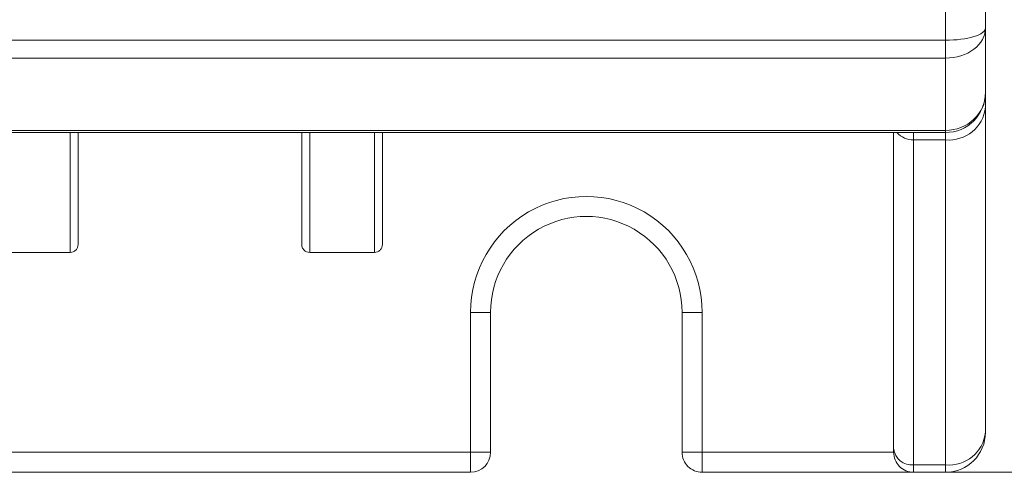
# Model space of a CAD drawing. Header units: millimetres. Extents: x -420 to 420, y -297 to 297.
# Tile 10 of 146: x -229 to -204, y -165 to -154. Entities that reach past the tile are written whole.
import ezdxf

# ---------------------------------------------------------------- set-up
doc = ezdxf.new("R2010")
doc.units = ezdxf.units.MM
doc.header["$MEASUREMENT"] = 0
doc.layers.add('layer 1', color=7, linetype='Continuous')

msp = doc.modelspace()

# ---------------------------------------------------------------- linework, layer by layer
at = {"layer": 'layer 1', "lineweight": 9}
for points in [[(-205.8955, -154.1935), (-205.8955, -154.1935), (-205.8955, -150.7649), (-205.8955, -150.7649)], [(-204.8955, -150.7649), (-204.8955, -150.7649), (-204.8955, -153.8845), (-204.8955, -153.8845)], [(-204.8955, -153.8845), (-204.8955, -153.8845), (-204.8955, -153.8845), (-204.8955, -153.8845)], [(-204.8955, -153.8845), (-204.8955, -153.8845), (-204.8955, -153.8845), (-204.8955, -153.8845)], [(-204.8955, -153.8845), (-204.8955, -153.8845), (-204.8955, -155.5025), (-204.8955, -155.5025)], [(-205.1884, -154.103), (-205.1884, -154.103), (-205.1884, -154.103), (-205.1884, -154.103)], [(-268.8955, -154.1935), (-268.8955, -154.1935), (-205.8955, -154.1935), (-205.8955, -154.1935)], [(-205.8955, -154.1935), (-205.8955, -154.1935), (-205.8955, -154.1935), (-205.8955, -154.1935)], [(-205.8955, -154.6407), (-205.8955, -154.6407), (-205.8955, -154.1935), (-205.8955, -154.1935)], [(-205.8955, -154.6407), (-205.8955, -154.6407), (-268.8955, -154.6407), (-268.8955, -154.6407)], [(-205.8955, -154.6407), (-205.8955, -154.6407), (-205.8955, -154.6407), (-205.8955, -154.6407)], [(-205.8955, -156.4497), (-205.8955, -156.4497), (-205.8955, -154.6407), (-205.8955, -154.6407)], [(-205.1884, -154.4192), (-205.1884, -154.4192), (-205.1884, -154.4192), (-205.1884, -154.4192)], [(-205.8955, -156.5025), (-205.3432, -156.5025), (-204.8955, -156.0548), (-204.8955, -155.5025)], [(-204.8955, -155.5025), (-204.8955, -155.5025), (-204.8955, -155.5025), (-204.8955, -155.5025)], [(-204.8955, -155.8704), (-204.8955, -155.8704), (-204.8955, -155.5025), (-204.8955, -155.5025)], [(-205.8955, -156.6865), (-205.3956, -156.7319), (-204.9512, -156.3693), (-204.8955, -155.8704)], [(-204.8955, -155.8704), (-204.8955, -155.8704), (-204.8955, -164.0025), (-204.8955, -164.0025)], [(-205.1884, -156.1723), (-205.1884, -156.1723), (-205.1884, -156.1723), (-205.1884, -156.1723)], [(-268.8955, -156.4497), (-268.8955, -156.4497), (-205.8955, -156.4497), (-205.8955, -156.4497)], [(-205.8955, -156.5025), (-205.8955, -156.5025), (-268.8955, -156.5025), (-268.8955, -156.5025)], [(-207.1955, -164.4105), (-207.1955, -164.4105), (-207.1955, -156.5025), (-207.1955, -156.5025)], [(-207.1133, -156.5025), (-207.0084, -156.623), (-206.8552, -156.6905), (-206.6955, -156.6865)], [(-206.6955, -156.5025), (-206.6955, -156.5025), (-206.6955, -156.6865), (-206.6955, -156.6865)], [(-205.8955, -156.4497), (-205.8955, -156.4497), (-205.8955, -156.4497), (-205.8955, -156.4497)], [(-205.8955, -156.5025), (-205.8955, -156.5025), (-205.8955, -156.4497), (-205.8955, -156.4497)], [(-205.8955, -156.5025), (-205.8955, -156.5025), (-205.8955, -156.6865), (-205.8955, -156.6865)], [(-205.8955, -156.6865), (-205.8955, -156.6865), (-206.6955, -156.6865), (-206.6955, -156.6865)], [(-206.6955, -156.6865), (-206.6955, -156.6865), (-206.6955, -164.8185), (-206.6955, -164.8185)], [(-205.8955, -164.8185), (-205.8955, -164.8185), (-205.8955, -156.6865), (-205.8955, -156.6865)], [(-227.8255, -159.5025), (-227.8255, -159.5025), (-229.4455, -159.5025), (-229.4455, -159.5025)], [(-220.2055, -159.5025), (-220.2055, -159.5025), (-221.8255, -159.5025), (-221.8255, -159.5025)], [(-217.7955, -164.5025), (-217.7955, -164.5025), (-217.7955, -161.0025), (-217.7955, -161.0025)], [(-217.7955, -161.0025), (-217.7955, -161.0025), (-217.2955, -161.0025), (-217.2955, -161.0025)], [(-217.2955, -161.0025), (-217.2955, -161.0025), (-217.2955, -164.5025), (-217.2955, -164.5025)], [(-212.4955, -164.5025), (-212.4955, -164.5025), (-212.4955, -161.0025), (-212.4955, -161.0025)], [(-211.9955, -161.0025), (-211.9955, -161.0025), (-212.4955, -161.0025), (-212.4955, -161.0025)], [(-211.9955, -161.0025), (-211.9955, -161.0025), (-211.9955, -164.5025), (-211.9955, -164.5025)], [(-205.8955, -164.8185), (-205.3956, -164.864), (-204.9512, -164.5013), (-204.8955, -164.0025)], [(-205.8955, -165.0025), (-205.3432, -165.0025), (-204.8955, -164.5548), (-204.8955, -164.0025)], [(-232.6455, -164.5025), (-232.6455, -164.5025), (-217.7955, -164.5025), (-217.7955, -164.5025)], [(-217.7955, -164.5025), (-217.7955, -164.5025), (-217.2955, -164.5025), (-217.2955, -164.5025)], [(-217.7955, -165.0025), (-217.5193, -165.0025), (-217.2955, -164.7786), (-217.2955, -164.5025)], [(-217.7955, -164.5025), (-217.7955, -164.5025), (-217.7955, -165.0025), (-217.7955, -165.0025)], [(-211.9955, -164.5025), (-211.9955, -164.5025), (-212.4955, -164.5025), (-212.4955, -164.5025)], [(-211.9955, -164.5025), (-211.9955, -164.5025), (-211.9955, -165.0025), (-211.9955, -165.0025)], [(-211.9955, -164.5025), (-211.9955, -164.5025), (-207.1955, -164.5025), (-207.1955, -164.5025)], [(-207.1955, -164.4105), (-207.1676, -164.6599), (-206.9454, -164.8412), (-206.6955, -164.8185)], [(-207.1955, -164.5025), (-207.1955, -164.5025), (-207.1955, -164.4105), (-207.1955, -164.4105)], [(-217.7955, -165.0025), (-217.7955, -165.0025), (-232.6455, -165.0025), (-232.6455, -165.0025)], [(-206.6955, -165.0025), (-206.6955, -165.0025), (-211.9955, -165.0025), (-211.9955, -165.0025)], [(-206.6955, -164.8185), (-206.6955, -164.8185), (-205.8955, -164.8185), (-205.8955, -164.8185)], [(-206.6955, -164.8185), (-206.6955, -164.8185), (-206.6955, -165.0025), (-206.6955, -165.0025)], [(-205.8955, -165.0025), (-205.8955, -165.0025), (-206.6955, -165.0025), (-206.6955, -165.0025)], [(-206.1955, -165.0025), (-206.1955, -165.0025), (-181.8955, -165.0025), (-181.8955, -165.0025)], [(-205.8955, -164.8185), (-205.8955, -164.8185), (-205.8955, -165.0025), (-205.8955, -165.0025)]]:
    msp.add_open_spline(points, degree=3, dxfattribs=at)
for points, knots in [([(-205.8955, -154.1935), (-205.6302, -154.1935), (-205.3759, -154.1609), (-205.1884, -154.103), (-205.1884, -154.103), (-205.0008, -154.045), (-204.8955, -153.9664), (-204.8955, -153.8845)], [0, 0, 0, 0, 0.3333333, 0.3333333, 0.3333333, 0.3333333, 1, 1, 1, 1]), ([(-205.8955, -154.1935), (-205.6302, -154.1935), (-205.3759, -154.1609), (-205.1884, -154.103), (-205.1884, -154.103), (-205.0008, -154.045), (-204.8955, -153.9664), (-204.8955, -153.8845)], [0, 0, 0, 0, 0.3333333, 0.3333333, 0.3333333, 0.3333333, 1, 1, 1, 1]), ([(-205.8955, -154.1935), (-205.6302, -154.1935), (-205.3759, -154.1609), (-205.1884, -154.103), (-205.1884, -154.103), (-205.0008, -154.045), (-204.8955, -153.9664), (-204.8955, -153.8845)], [0, 0, 0, 0, 0.3333333, 0.3333333, 0.3333333, 0.3333333, 1, 1, 1, 1]), ([(-205.8955, -154.1935), (-205.6302, -154.1935), (-205.3759, -154.1609), (-205.1884, -154.103), (-205.1884, -154.103), (-205.0008, -154.045), (-204.8955, -153.9664), (-204.8955, -153.8845)], [0, 0, 0, 0, 0.3333333, 0.3333333, 0.3333333, 0.3333333, 1, 1, 1, 1]), ([(-205.8955, -154.1935), (-205.6302, -154.1935), (-205.3759, -154.1609), (-205.1884, -154.103), (-205.1884, -154.103), (-205.0008, -154.045), (-204.8955, -153.9664), (-204.8955, -153.8845)], [0, 0, 0, 0, 0.3333333, 0.3333333, 0.3333333, 0.3333333, 1, 1, 1, 1]), ([(-205.8955, -154.1935), (-205.6302, -154.1935), (-205.3759, -154.1609), (-205.1884, -154.103), (-205.1884, -154.103), (-205.0008, -154.045), (-204.8955, -153.9664), (-204.8955, -153.8845)], [0, 0, 0, 0, 0.3333333, 0.3333333, 0.3333333, 0.3333333, 1, 1, 1, 1]), ([(-205.8955, -154.1935), (-205.6302, -154.1935), (-205.3759, -154.1609), (-205.1884, -154.103), (-205.1884, -154.103), (-205.0008, -154.045), (-204.8955, -153.9664), (-204.8955, -153.8845)], [0, 0, 0, 0, 0.3333333, 0.3333333, 0.3333333, 0.3333333, 1, 1, 1, 1]), ([(-205.8955, -154.1935), (-205.6302, -154.1935), (-205.3759, -154.1609), (-205.1884, -154.103), (-205.1884, -154.103), (-205.0008, -154.045), (-204.8955, -153.9664), (-204.8955, -153.8845)], [0, 0, 0, 0, 0.3333333, 0.3333333, 0.3333333, 0.3333333, 1, 1, 1, 1]), ([(-205.8955, -154.1935), (-205.6302, -154.1935), (-205.3759, -154.1609), (-205.1884, -154.103), (-205.1884, -154.103), (-205.0008, -154.045), (-204.8955, -153.9664), (-204.8955, -153.8845)], [0, 0, 0, 0, 0.3333333, 0.3333333, 0.3333333, 0.3333333, 1, 1, 1, 1]), ([(-205.8955, -154.1935), (-205.6302, -154.1935), (-205.3759, -154.1609), (-205.1884, -154.103), (-205.1884, -154.103), (-205.0008, -154.045), (-204.8955, -153.9664), (-204.8955, -153.8845)], [0, 0, 0, 0, 0.3333333, 0.3333333, 0.3333333, 0.3333333, 1, 1, 1, 1]), ([(-205.8955, -154.1935), (-205.6302, -154.1935), (-205.3759, -154.1609), (-205.1884, -154.103), (-205.1884, -154.103), (-205.0008, -154.045), (-204.8955, -153.9664), (-204.8955, -153.8845)], [0, 0, 0, 0, 0.3333333, 0.3333333, 0.3333333, 0.3333333, 1, 1, 1, 1]), ([(-205.8955, -154.1935), (-205.6302, -154.1935), (-205.3759, -154.1609), (-205.1884, -154.103), (-205.1884, -154.103), (-205.0008, -154.045), (-204.8955, -153.9664), (-204.8955, -153.8845)], [0, 0, 0, 0, 0.3333333, 0.3333333, 0.3333333, 0.3333333, 1, 1, 1, 1]), ([(-205.8955, -154.1935), (-205.6302, -154.1935), (-205.3759, -154.1609), (-205.1884, -154.103), (-205.1884, -154.103), (-205.0008, -154.045), (-204.8955, -153.9664), (-204.8955, -153.8845)], [0, 0, 0, 0, 0.3333333, 0.3333333, 0.3333333, 0.3333333, 1, 1, 1, 1]), ([(-205.8955, -154.1935), (-205.6302, -154.1935), (-205.3759, -154.1609), (-205.1884, -154.103), (-205.1884, -154.103), (-205.0008, -154.045), (-204.8955, -153.9664), (-204.8955, -153.8845)], [0, 0, 0, 0, 0.3333333, 0.3333333, 0.3333333, 0.3333333, 1, 1, 1, 1]), ([(-205.8955, -154.1935), (-205.6302, -154.1935), (-205.3759, -154.1609), (-205.1884, -154.103), (-205.1884, -154.103), (-205.0008, -154.045), (-204.8955, -153.9664), (-204.8955, -153.8845)], [0, 0, 0, 0, 0.3333333, 0.3333333, 0.3333333, 0.3333333, 1, 1, 1, 1]), ([(-205.8955, -154.1935), (-205.6302, -154.1935), (-205.3759, -154.1609), (-205.1884, -154.103), (-205.1884, -154.103), (-205.0008, -154.045), (-204.8955, -153.9664), (-204.8955, -153.8845)], [0, 0, 0, 0, 0.3333333, 0.3333333, 0.3333333, 0.3333333, 1, 1, 1, 1]), ([(-205.8955, -154.1935), (-205.6302, -154.1935), (-205.3759, -154.1609), (-205.1884, -154.103), (-205.1884, -154.103), (-205.0008, -154.045), (-204.8955, -153.9664), (-204.8955, -153.8845)], [0, 0, 0, 0, 0.3333333, 0.3333333, 0.3333333, 0.3333333, 1, 1, 1, 1]), ([(-205.8955, -154.1935), (-205.6302, -154.1935), (-205.3759, -154.1609), (-205.1884, -154.103), (-205.1884, -154.103), (-205.0008, -154.045), (-204.8955, -153.9664), (-204.8955, -153.8845)], [0, 0, 0, 0, 0.3333333, 0.3333333, 0.3333333, 0.3333333, 1, 1, 1, 1]), ([(-205.8955, -154.1935), (-205.6302, -154.1935), (-205.3759, -154.1609), (-205.1884, -154.103), (-205.1884, -154.103), (-205.0008, -154.045), (-204.8955, -153.9664), (-204.8955, -153.8845)], [0, 0, 0, 0, 0.3333333, 0.3333333, 0.3333333, 0.3333333, 1, 1, 1, 1]), ([(-205.8955, -154.1935), (-205.6302, -154.1935), (-205.3759, -154.1609), (-205.1884, -154.103), (-205.1884, -154.103), (-205.0008, -154.045), (-204.8955, -153.9664), (-204.8955, -153.8845)], [0, 0, 0, 0, 0.3333333, 0.3333333, 0.3333333, 0.3333333, 1, 1, 1, 1]), ([(-205.8955, -154.1935), (-205.6302, -154.1935), (-205.3759, -154.1609), (-205.1884, -154.103), (-205.1884, -154.103), (-205.0008, -154.045), (-204.8955, -153.9664), (-204.8955, -153.8845)], [0, 0, 0, 0, 0.3333333, 0.3333333, 0.3333333, 0.3333333, 1, 1, 1, 1]), ([(-205.8955, -154.6407), (-205.6302, -154.6407), (-205.3759, -154.561), (-205.1884, -154.4192), (-205.1884, -154.4192), (-205.0008, -154.2774), (-204.8955, -154.085), (-204.8955, -153.8845)], [0, 0, 0, 0, 0.3333333, 0.3333333, 0.3333333, 0.3333333, 1, 1, 1, 1]), ([(-205.8955, -154.6407), (-205.6302, -154.6407), (-205.3759, -154.561), (-205.1884, -154.4192), (-205.1884, -154.4192), (-205.0008, -154.2774), (-204.8955, -154.085), (-204.8955, -153.8845)], [0, 0, 0, 0, 0.3333333, 0.3333333, 0.3333333, 0.3333333, 1, 1, 1, 1]), ([(-205.8955, -154.6407), (-205.6302, -154.6407), (-205.3759, -154.561), (-205.1884, -154.4192), (-205.1884, -154.4192), (-205.0008, -154.2774), (-204.8955, -154.085), (-204.8955, -153.8845)], [0, 0, 0, 0, 0.3333333, 0.3333333, 0.3333333, 0.3333333, 1, 1, 1, 1]), ([(-205.8955, -154.6407), (-205.6302, -154.6407), (-205.3759, -154.561), (-205.1884, -154.4192), (-205.1884, -154.4192), (-205.0008, -154.2774), (-204.8955, -154.085), (-204.8955, -153.8845)], [0, 0, 0, 0, 0.3333333, 0.3333333, 0.3333333, 0.3333333, 1, 1, 1, 1]), ([(-205.8955, -154.6407), (-205.6302, -154.6407), (-205.3759, -154.561), (-205.1884, -154.4192), (-205.1884, -154.4192), (-205.0008, -154.2774), (-204.8955, -154.085), (-204.8955, -153.8845)], [0, 0, 0, 0, 0.3333333, 0.3333333, 0.3333333, 0.3333333, 1, 1, 1, 1]), ([(-205.8955, -154.6407), (-205.6302, -154.6407), (-205.3759, -154.561), (-205.1884, -154.4192), (-205.1884, -154.4192), (-205.0008, -154.2774), (-204.8955, -154.085), (-204.8955, -153.8845)], [0, 0, 0, 0, 0.3333333, 0.3333333, 0.3333333, 0.3333333, 1, 1, 1, 1]), ([(-205.8955, -154.6407), (-205.6302, -154.6407), (-205.3759, -154.561), (-205.1884, -154.4192), (-205.1884, -154.4192), (-205.0008, -154.2774), (-204.8955, -154.085), (-204.8955, -153.8845)], [0, 0, 0, 0, 0.3333333, 0.3333333, 0.3333333, 0.3333333, 1, 1, 1, 1]), ([(-205.8955, -154.6407), (-205.6302, -154.6407), (-205.3759, -154.561), (-205.1884, -154.4192), (-205.1884, -154.4192), (-205.0008, -154.2774), (-204.8955, -154.085), (-204.8955, -153.8845)], [0, 0, 0, 0, 0.3333333, 0.3333333, 0.3333333, 0.3333333, 1, 1, 1, 1]), ([(-205.8955, -154.6407), (-205.6302, -154.6407), (-205.3759, -154.561), (-205.1884, -154.4192), (-205.1884, -154.4192), (-205.0008, -154.2774), (-204.8955, -154.085), (-204.8955, -153.8845)], [0, 0, 0, 0, 0.3333333, 0.3333333, 0.3333333, 0.3333333, 1, 1, 1, 1]), ([(-205.8955, -154.6407), (-205.6302, -154.6407), (-205.3759, -154.561), (-205.1884, -154.4192), (-205.1884, -154.4192), (-205.0008, -154.2774), (-204.8955, -154.085), (-204.8955, -153.8845)], [0, 0, 0, 0, 0.3333333, 0.3333333, 0.3333333, 0.3333333, 1, 1, 1, 1]), ([(-205.8955, -154.6407), (-205.6302, -154.6407), (-205.3759, -154.561), (-205.1884, -154.4192), (-205.1884, -154.4192), (-205.0008, -154.2774), (-204.8955, -154.085), (-204.8955, -153.8845)], [0, 0, 0, 0, 0.3333333, 0.3333333, 0.3333333, 0.3333333, 1, 1, 1, 1]), ([(-205.8955, -154.6407), (-205.6302, -154.6407), (-205.3759, -154.561), (-205.1884, -154.4192), (-205.1884, -154.4192), (-205.0008, -154.2774), (-204.8955, -154.085), (-204.8955, -153.8845)], [0, 0, 0, 0, 0.3333333, 0.3333333, 0.3333333, 0.3333333, 1, 1, 1, 1]), ([(-205.8955, -154.6407), (-205.6302, -154.6407), (-205.3759, -154.561), (-205.1884, -154.4192), (-205.1884, -154.4192), (-205.0008, -154.2774), (-204.8955, -154.085), (-204.8955, -153.8845)], [0, 0, 0, 0, 0.3333333, 0.3333333, 0.3333333, 0.3333333, 1, 1, 1, 1]), ([(-205.8955, -154.6407), (-205.6302, -154.6407), (-205.3759, -154.561), (-205.1884, -154.4192), (-205.1884, -154.4192), (-205.0008, -154.2774), (-204.8955, -154.085), (-204.8955, -153.8845)], [0, 0, 0, 0, 0.3333333, 0.3333333, 0.3333333, 0.3333333, 1, 1, 1, 1]), ([(-205.8955, -154.6407), (-205.6302, -154.6407), (-205.3759, -154.561), (-205.1884, -154.4192), (-205.1884, -154.4192), (-205.0008, -154.2774), (-204.8955, -154.085), (-204.8955, -153.8845)], [0, 0, 0, 0, 0.3333333, 0.3333333, 0.3333333, 0.3333333, 1, 1, 1, 1]), ([(-205.8955, -154.6407), (-205.6302, -154.6407), (-205.3759, -154.561), (-205.1884, -154.4192), (-205.1884, -154.4192), (-205.0008, -154.2774), (-204.8955, -154.085), (-204.8955, -153.8845)], [0, 0, 0, 0, 0.3333333, 0.3333333, 0.3333333, 0.3333333, 1, 1, 1, 1]), ([(-205.8955, -154.6407), (-205.6302, -154.6407), (-205.3759, -154.561), (-205.1884, -154.4192), (-205.1884, -154.4192), (-205.0008, -154.2774), (-204.8955, -154.085), (-204.8955, -153.8845)], [0, 0, 0, 0, 0.3333333, 0.3333333, 0.3333333, 0.3333333, 1, 1, 1, 1]), ([(-205.8955, -154.6407), (-205.6302, -154.6407), (-205.3759, -154.561), (-205.1884, -154.4192), (-205.1884, -154.4192), (-205.0008, -154.2774), (-204.8955, -154.085), (-204.8955, -153.8845)], [0, 0, 0, 0, 0.3333333, 0.3333333, 0.3333333, 0.3333333, 1, 1, 1, 1]), ([(-205.8955, -154.6407), (-205.6302, -154.6407), (-205.3759, -154.561), (-205.1884, -154.4192), (-205.1884, -154.4192), (-205.0008, -154.2774), (-204.8955, -154.085), (-204.8955, -153.8845)], [0, 0, 0, 0, 0.3333333, 0.3333333, 0.3333333, 0.3333333, 1, 1, 1, 1]), ([(-205.8955, -154.6407), (-205.6302, -154.6407), (-205.3759, -154.561), (-205.1884, -154.4192), (-205.1884, -154.4192), (-205.0008, -154.2774), (-204.8955, -154.085), (-204.8955, -153.8845)], [0, 0, 0, 0, 0.3333333, 0.3333333, 0.3333333, 0.3333333, 1, 1, 1, 1]), ([(-205.8955, -154.6407), (-205.6302, -154.6407), (-205.3759, -154.561), (-205.1884, -154.4192), (-205.1884, -154.4192), (-205.0008, -154.2774), (-204.8955, -154.085), (-204.8955, -153.8845)], [0, 0, 0, 0, 0.3333333, 0.3333333, 0.3333333, 0.3333333, 1, 1, 1, 1]), ([(-205.8955, -156.4497), (-205.6302, -156.4497), (-205.3759, -156.3499), (-205.1884, -156.1723), (-205.1884, -156.1723), (-205.0008, -155.9946), (-204.8955, -155.7537), (-204.8955, -155.5025)], [0, 0, 0, 0, 0.3333333, 0.3333333, 0.3333333, 0.3333333, 1, 1, 1, 1]), ([(-205.8955, -156.4497), (-205.6302, -156.4497), (-205.3759, -156.3499), (-205.1884, -156.1723), (-205.1884, -156.1723), (-205.0008, -155.9946), (-204.8955, -155.7537), (-204.8955, -155.5025)], [0, 0, 0, 0, 0.3333333, 0.3333333, 0.3333333, 0.3333333, 1, 1, 1, 1]), ([(-205.8955, -156.4497), (-205.6302, -156.4497), (-205.3759, -156.3499), (-205.1884, -156.1723), (-205.1884, -156.1723), (-205.0008, -155.9946), (-204.8955, -155.7537), (-204.8955, -155.5025)], [0, 0, 0, 0, 0.3333333, 0.3333333, 0.3333333, 0.3333333, 1, 1, 1, 1]), ([(-205.8955, -156.4497), (-205.6302, -156.4497), (-205.3759, -156.3499), (-205.1884, -156.1723), (-205.1884, -156.1723), (-205.0008, -155.9946), (-204.8955, -155.7537), (-204.8955, -155.5025)], [0, 0, 0, 0, 0.3333333, 0.3333333, 0.3333333, 0.3333333, 1, 1, 1, 1]), ([(-205.8955, -156.4497), (-205.6302, -156.4497), (-205.3759, -156.3499), (-205.1884, -156.1723), (-205.1884, -156.1723), (-205.0008, -155.9946), (-204.8955, -155.7537), (-204.8955, -155.5025)], [0, 0, 0, 0, 0.3333333, 0.3333333, 0.3333333, 0.3333333, 1, 1, 1, 1]), ([(-205.8955, -156.4497), (-205.6302, -156.4497), (-205.3759, -156.3499), (-205.1884, -156.1723), (-205.1884, -156.1723), (-205.0008, -155.9946), (-204.8955, -155.7537), (-204.8955, -155.5025)], [0, 0, 0, 0, 0.3333333, 0.3333333, 0.3333333, 0.3333333, 1, 1, 1, 1]), ([(-205.8955, -156.4497), (-205.6302, -156.4497), (-205.3759, -156.3499), (-205.1884, -156.1723), (-205.1884, -156.1723), (-205.0008, -155.9946), (-204.8955, -155.7537), (-204.8955, -155.5025)], [0, 0, 0, 0, 0.3333333, 0.3333333, 0.3333333, 0.3333333, 1, 1, 1, 1]), ([(-205.8955, -156.4497), (-205.6302, -156.4497), (-205.3759, -156.3499), (-205.1884, -156.1723), (-205.1884, -156.1723), (-205.0008, -155.9946), (-204.8955, -155.7537), (-204.8955, -155.5025)], [0, 0, 0, 0, 0.3333333, 0.3333333, 0.3333333, 0.3333333, 1, 1, 1, 1]), ([(-205.8955, -156.4497), (-205.6302, -156.4497), (-205.3759, -156.3499), (-205.1884, -156.1723), (-205.1884, -156.1723), (-205.0008, -155.9946), (-204.8955, -155.7537), (-204.8955, -155.5025)], [0, 0, 0, 0, 0.3333333, 0.3333333, 0.3333333, 0.3333333, 1, 1, 1, 1]), ([(-205.8955, -156.4497), (-205.6302, -156.4497), (-205.3759, -156.3499), (-205.1884, -156.1723), (-205.1884, -156.1723), (-205.0008, -155.9946), (-204.8955, -155.7537), (-204.8955, -155.5025)], [0, 0, 0, 0, 0.3333333, 0.3333333, 0.3333333, 0.3333333, 1, 1, 1, 1]), ([(-205.8955, -156.4497), (-205.6302, -156.4497), (-205.3759, -156.3499), (-205.1884, -156.1723), (-205.1884, -156.1723), (-205.0008, -155.9946), (-204.8955, -155.7537), (-204.8955, -155.5025)], [0, 0, 0, 0, 0.3333333, 0.3333333, 0.3333333, 0.3333333, 1, 1, 1, 1]), ([(-205.8955, -156.4497), (-205.6302, -156.4497), (-205.3759, -156.3499), (-205.1884, -156.1723), (-205.1884, -156.1723), (-205.0008, -155.9946), (-204.8955, -155.7537), (-204.8955, -155.5025)], [0, 0, 0, 0, 0.3333333, 0.3333333, 0.3333333, 0.3333333, 1, 1, 1, 1]), ([(-205.8955, -156.4497), (-205.6302, -156.4497), (-205.3759, -156.3499), (-205.1884, -156.1723), (-205.1884, -156.1723), (-205.0008, -155.9946), (-204.8955, -155.7537), (-204.8955, -155.5025)], [0, 0, 0, 0, 0.3333333, 0.3333333, 0.3333333, 0.3333333, 1, 1, 1, 1]), ([(-205.8955, -156.4497), (-205.6302, -156.4497), (-205.3759, -156.3499), (-205.1884, -156.1723), (-205.1884, -156.1723), (-205.0008, -155.9947), (-204.8955, -155.7537), (-204.8955, -155.5025)], [0, 0, 0, 0, 0.3333333, 0.3333333, 0.3333333, 0.3333333, 1, 1, 1, 1]), ([(-205.8955, -156.4497), (-205.6302, -156.4497), (-205.3759, -156.3499), (-205.1884, -156.1723), (-205.1884, -156.1723), (-205.0008, -155.9947), (-204.8955, -155.7537), (-204.8955, -155.5025)], [0, 0, 0, 0, 0.3333333, 0.3333333, 0.3333333, 0.3333333, 1, 1, 1, 1]), ([(-205.8955, -156.4497), (-205.6302, -156.4497), (-205.3759, -156.3499), (-205.1884, -156.1723), (-205.1884, -156.1723), (-205.0008, -155.9947), (-204.8955, -155.7537), (-204.8955, -155.5025)], [0, 0, 0, 0, 0.3333333, 0.3333333, 0.3333333, 0.3333333, 1, 1, 1, 1]), ([(-205.8955, -156.4497), (-205.6302, -156.4497), (-205.3759, -156.3499), (-205.1884, -156.1723), (-205.1884, -156.1723), (-205.0008, -155.9947), (-204.8955, -155.7537), (-204.8955, -155.5025)], [0, 0, 0, 0, 0.3333333, 0.3333333, 0.3333333, 0.3333333, 1, 1, 1, 1]), ([(-205.8955, -156.4497), (-205.6302, -156.4497), (-205.3759, -156.3499), (-205.1884, -156.1723), (-205.1884, -156.1723), (-205.0008, -155.9947), (-204.8955, -155.7537), (-204.8955, -155.5025)], [0, 0, 0, 0, 0.3333333, 0.3333333, 0.3333333, 0.3333333, 1, 1, 1, 1]), ([(-205.8955, -156.4497), (-205.6302, -156.4497), (-205.3759, -156.3499), (-205.1884, -156.1723), (-205.1884, -156.1723), (-205.0008, -155.9947), (-204.8955, -155.7537), (-204.8955, -155.5025)], [0, 0, 0, 0, 0.3333333, 0.3333333, 0.3333333, 0.3333333, 1, 1, 1, 1]), ([(-205.8955, -156.4497), (-205.6302, -156.4497), (-205.3759, -156.3499), (-205.1884, -156.1723), (-205.1884, -156.1723), (-205.0008, -155.9947), (-204.8955, -155.7537), (-204.8955, -155.5025)], [0, 0, 0, 0, 0.3333333, 0.3333333, 0.3333333, 0.3333333, 1, 1, 1, 1]), ([(-205.8955, -156.4497), (-205.6302, -156.4497), (-205.3759, -156.3499), (-205.1884, -156.1723), (-205.1884, -156.1723), (-205.0008, -155.9947), (-204.8955, -155.7537), (-204.8955, -155.5025)], [0, 0, 0, 0, 0.3333333, 0.3333333, 0.3333333, 0.3333333, 1, 1, 1, 1]), ([(-227.8255, -159.5025), (-227.8255, -159.5025), (-227.8255, -159.5025), (-227.8255, -159.5025), (-227.8255, -159.5025), (-227.8255, -159.5025), (-227.8255, -159.4666), (-227.8255, -159.3911), (-227.8255, -159.3911), (-227.8255, -159.3157), (-227.8255, -159.2007), (-227.8255, -159.0404), (-227.8255, -159.0404), (-227.8255, -158.9004), (-227.8255, -158.7259), (-227.8255, -158.5047), (-227.8255, -158.5047), (-227.8255, -158.2765), (-227.8255, -157.9988), (-227.8255, -157.663), (-227.8255, -157.663), (-227.8255, -157.4757), (-227.8255, -157.2702), (-227.8255, -157.0522), (-227.8255, -157.0522), (-227.8255, -156.8746), (-227.8255, -156.6885), (-227.8255, -156.5025)], [0, 0, 0, 0, 0.125, 0.125, 0.125, 0.125, 0.25, 0.25, 0.25, 0.25, 0.375, 0.375, 0.375, 0.375, 0.5, 0.5, 0.5, 0.5, 0.625, 0.625, 0.625, 0.625, 0.75, 0.75, 0.75, 0.75, 1, 1, 1, 1]), ([(-227.6255, -156.5025), (-227.6255, -156.6684), (-227.6255, -156.8344), (-227.6255, -156.9929), (-227.6255, -156.9929), (-227.6255, -157.1912), (-227.6255, -157.3779), (-227.6255, -157.5484), (-227.6255, -157.5484), (-227.6255, -157.864), (-227.6255, -158.1243), (-227.6255, -158.3385), (-227.6255, -158.3385), (-227.6255, -158.551), (-227.6255, -158.7182), (-227.6255, -158.8533), (-227.6255, -158.8533), (-227.6255, -159.1235), (-227.6255, -159.2657), (-227.6255, -159.2945), (-227.6255, -159.2945), (-227.6255, -159.2991), (-227.6255, -159.3008), (-227.6255, -159.3025)], [0, 0, 0, 0, 0.1428571, 0.1428571, 0.1428571, 0.1428571, 0.2857143, 0.2857143, 0.2857143, 0.2857143, 0.4285714, 0.4285714, 0.4285714, 0.4285714, 0.5714286, 0.5714286, 0.5714286, 0.5714286, 0.7142857, 0.7142857, 0.7142857, 0.7142857, 1, 1, 1, 1]), ([(-222.0255, -159.3025), (-222.0255, -159.2824), (-222.0255, -159.2624), (-222.0255, -159.1944), (-222.0255, -159.1944), (-222.0255, -159.1265), (-222.0255, -159.0107), (-222.0255, -158.8533), (-222.0255, -158.8533), (-222.0255, -158.7176), (-222.0255, -158.5508), (-222.0255, -158.3385), (-222.0255, -158.3385), (-222.0255, -158.1244), (-222.0255, -157.864), (-222.0255, -157.5484), (-222.0255, -157.5484), (-222.0255, -157.3779), (-222.0255, -157.1912), (-222.0255, -156.9929), (-222.0255, -156.9929), (-222.0255, -156.8344), (-222.0255, -156.6684), (-222.0255, -156.5025)], [0, 0, 0, 0, 0.1428571, 0.1428571, 0.1428571, 0.1428571, 0.2857143, 0.2857143, 0.2857143, 0.2857143, 0.4285714, 0.4285714, 0.4285714, 0.4285714, 0.5714286, 0.5714286, 0.5714286, 0.5714286, 0.7142857, 0.7142857, 0.7142857, 0.7142857, 1, 1, 1, 1]), ([(-221.8255, -156.5025), (-221.8255, -156.5025), (-221.8255, -156.5025), (-221.8255, -156.5025), (-221.8255, -156.5025), (-221.8255, -156.6879), (-221.8255, -156.8744), (-221.8255, -157.0522), (-221.8255, -157.0522), (-221.8255, -157.2705), (-221.8255, -157.4757), (-221.8255, -157.663), (-221.8255, -157.663), (-221.8255, -157.9987), (-221.8255, -158.2767), (-221.8255, -158.5047), (-221.8255, -158.5047), (-221.8255, -158.7257), (-221.8255, -158.8996), (-221.8255, -159.0404), (-221.8255, -159.0404), (-221.8255, -159.1176), (-221.8255, -159.1849), (-221.8255, -159.2394), (-221.8255, -159.2394), (-221.8255, -159.4127), (-221.8255, -159.4576), (-221.8255, -159.5025)], [0, 0, 0, 0, 0.125, 0.125, 0.125, 0.125, 0.25, 0.25, 0.25, 0.25, 0.375, 0.375, 0.375, 0.375, 0.5, 0.5, 0.5, 0.5, 0.625, 0.625, 0.625, 0.625, 0.75, 0.75, 0.75, 0.75, 1, 1, 1, 1]), ([(-220.2055, -159.5025), (-220.2055, -159.5025), (-220.2055, -159.5025), (-220.2055, -159.5025), (-220.2055, -159.5025), (-220.2055, -159.5025), (-220.2055, -159.4666), (-220.2055, -159.3911), (-220.2055, -159.3911), (-220.2055, -159.3157), (-220.2055, -159.2007), (-220.2055, -159.0404), (-220.2055, -159.0404), (-220.2055, -158.9004), (-220.2055, -158.7259), (-220.2055, -158.5047), (-220.2055, -158.5047), (-220.2055, -158.2765), (-220.2055, -157.9988), (-220.2055, -157.663), (-220.2055, -157.663), (-220.2055, -157.4757), (-220.2055, -157.2702), (-220.2055, -157.0522), (-220.2055, -157.0522), (-220.2055, -156.8746), (-220.2055, -156.6885), (-220.2055, -156.5025)], [0, 0, 0, 0, 0.125, 0.125, 0.125, 0.125, 0.25, 0.25, 0.25, 0.25, 0.375, 0.375, 0.375, 0.375, 0.5, 0.5, 0.5, 0.5, 0.625, 0.625, 0.625, 0.625, 0.75, 0.75, 0.75, 0.75, 1, 1, 1, 1]), ([(-220.0055, -156.5025), (-220.0055, -156.6684), (-220.0055, -156.8344), (-220.0055, -156.9929), (-220.0055, -156.9929), (-220.0055, -157.1912), (-220.0055, -157.3779), (-220.0055, -157.5484), (-220.0055, -157.5484), (-220.0055, -157.864), (-220.0055, -158.1243), (-220.0055, -158.3385), (-220.0055, -158.3385), (-220.0055, -158.551), (-220.0055, -158.7182), (-220.0055, -158.8533), (-220.0055, -158.8533), (-220.0055, -159.1235), (-220.0055, -159.2657), (-220.0055, -159.2945), (-220.0055, -159.2945), (-220.0055, -159.2991), (-220.0055, -159.3008), (-220.0055, -159.3025)], [0, 0, 0, 0, 0.1428571, 0.1428571, 0.1428571, 0.1428571, 0.2857143, 0.2857143, 0.2857143, 0.2857143, 0.4285714, 0.4285714, 0.4285714, 0.4285714, 0.5714286, 0.5714286, 0.5714286, 0.5714286, 0.7142857, 0.7142857, 0.7142857, 0.7142857, 1, 1, 1, 1]), ([(-211.9955, -161.0025), (-211.9955, -159.9664), (-212.5482, -159.009), (-213.4455, -158.491), (-213.4455, -158.491), (-214.3427, -157.973), (-215.4482, -157.973), (-216.3455, -158.491), (-216.3455, -158.491), (-217.2427, -159.009), (-217.7955, -159.9664), (-217.7955, -161.0025)], [0, 0, 0, 0, 0.25, 0.25, 0.25, 0.25, 0.5, 0.5, 0.5, 0.5, 1, 1, 1, 1]), ([(-212.4955, -161.0025), (-212.4955, -160.145), (-212.9529, -159.3527), (-213.6955, -158.924), (-213.6955, -158.924), (-214.438, -158.4953), (-215.3529, -158.4953), (-216.0955, -158.924), (-216.0955, -158.924), (-216.838, -159.3527), (-217.2955, -160.145), (-217.2955, -161.0025)], [0, 0, 0, 0, 0.25, 0.25, 0.25, 0.25, 0.5, 0.5, 0.5, 0.5, 1, 1, 1, 1]), ([(-227.6255, -159.3025), (-227.6285, -159.3287), (-227.6315, -159.3549), (-227.6407, -159.379), (-227.6407, -159.379), (-227.6499, -159.4031), (-227.6653, -159.4252), (-227.684, -159.4439), (-227.684, -159.4439), (-227.7028, -159.4626), (-227.7248, -159.478), (-227.7489, -159.4873), (-227.7489, -159.4873), (-227.773, -159.4965), (-227.7993, -159.4995), (-227.8255, -159.5025)], [0, 0, 0, 0, 0.2, 0.2, 0.2, 0.2, 0.4, 0.4, 0.4, 0.4, 0.6, 0.6, 0.6, 0.6, 1, 1, 1, 1]), ([(-222.0255, -159.3025), (-222.0225, -159.3287), (-222.0194, -159.3549), (-222.0102, -159.379), (-222.0102, -159.379), (-222.001, -159.4031), (-221.9856, -159.4252), (-221.9669, -159.4439), (-221.9669, -159.4439), (-221.9482, -159.4626), (-221.9261, -159.478), (-221.902, -159.4873), (-221.902, -159.4873), (-221.8779, -159.4965), (-221.8517, -159.4995), (-221.8255, -159.5025)], [0, 0, 0, 0, 0.2, 0.2, 0.2, 0.2, 0.4, 0.4, 0.4, 0.4, 0.6, 0.6, 0.6, 0.6, 1, 1, 1, 1]), ([(-220.2055, -159.5025), (-220.1793, -159.4995), (-220.153, -159.4965), (-220.1289, -159.4873), (-220.1289, -159.4873), (-220.1048, -159.478), (-220.0828, -159.4626), (-220.064, -159.4439), (-220.064, -159.4439), (-220.0453, -159.4252), (-220.0299, -159.4031), (-220.0207, -159.379), (-220.0207, -159.379), (-220.0115, -159.3549), (-220.0085, -159.3287), (-220.0055, -159.3025)], [0, 0, 0, 0, 0.2, 0.2, 0.2, 0.2, 0.4, 0.4, 0.4, 0.4, 0.6, 0.6, 0.6, 0.6, 1, 1, 1, 1]), ([(-212.4955, -164.5025), (-212.4955, -164.6351), (-212.4428, -164.7623), (-212.349, -164.856), (-212.349, -164.856), (-212.2552, -164.9498), (-212.1281, -165.0025), (-211.9955, -165.0025)], [0, 0, 0, 0, 0.3333333, 0.3333333, 0.3333333, 0.3333333, 1, 1, 1, 1]), ([(-207.1955, -164.5025), (-207.1955, -164.6351), (-207.1428, -164.7623), (-207.049, -164.856), (-207.049, -164.856), (-206.9552, -164.9498), (-206.8281, -165.0025), (-206.6955, -165.0025)], [0, 0, 0, 0, 0.3333333, 0.3333333, 0.3333333, 0.3333333, 1, 1, 1, 1])]:
    msp.add_open_spline(points, degree=3, knots=knots, dxfattribs=at)

doc.saveas('drawing.dxf')
